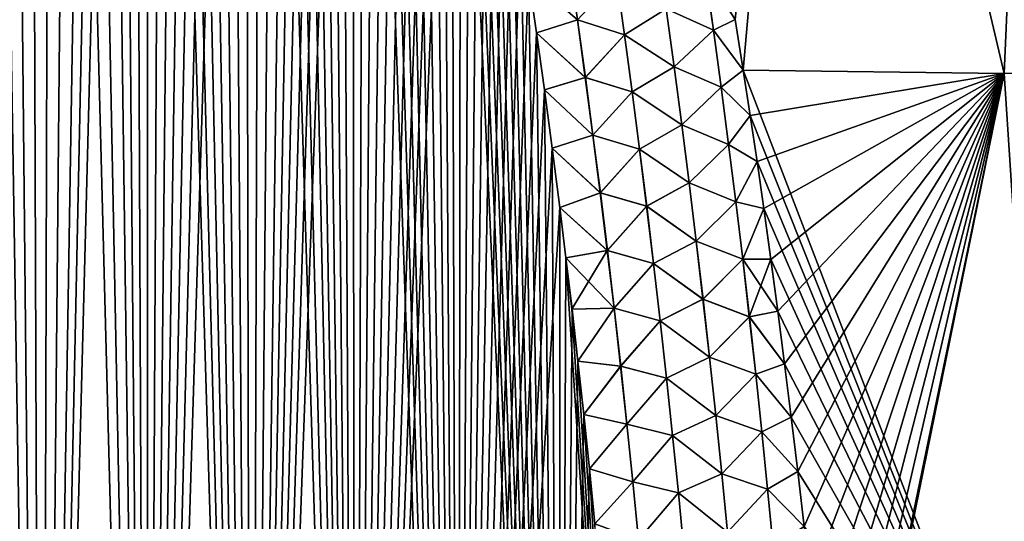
# Model space of a CAD drawing. Header units: metres. Extents: x -109 to 109, y -108 to 40.
# Tile 175 of 216: x 79.91 to 88.27, y -90.54 to -86.28. Entities that reach past the tile are written whole.
import ezdxf

# ---------------------------------------------------------------- set-up
doc = ezdxf.new("R2010")
doc.units = ezdxf.units.M
doc.layers.add('solid_K_24_42_18_000C86_XXX', color=7, linetype='CONTINUOUS')

msp = doc.modelspace()

# ---------------------------------------------------------------- linework, layer by layer
at = {"layer": 'solid_K_24_42_18_000C86_XXX'}
for points in [[(79.198418, -102.640305, 20.430058), (80.093979, -102.490112, 20.583942), (79.375351, -70.127441, 19.32243)], [(80.093979, -102.490112, 20.583942), (79.575729, -70.415283, 19.366087), (79.375351, -70.127441, 19.32243)], [(80.093979, -102.490112, 20.583942), (79.777039, -70.726166, 19.413057), (79.575729, -70.415283, 19.366087)], [(79.198181, -102.640335, -20.430023), (79.77726, -70.726509, -19.413111), (79.979355, -71.061111, -19.463436)], [(80.093979, -102.490112, 20.583942), (79.979141, -71.060745, 19.463381), (79.777039, -70.726166, 19.413057)], [(80.093788, -102.49015, -20.583906), (79.198181, -102.640335, -20.430023), (79.979355, -71.061111, -19.463436)], [(80.093979, -102.490112, 20.583942), (80.181976, -71.419518, 19.517107), (79.979141, -71.060745, 19.463381)], [(80.093788, -102.49015, -20.583906), (79.979355, -71.061111, -19.463436), (80.182182, -71.419891, -19.517162)], [(80.093788, -102.49015, -20.583906), (80.182182, -71.419891, -19.517162), (80.385605, -71.804054, -19.574345)], [(80.093979, -102.490112, 20.583942), (80.986244, -102.295151, 20.782845), (80.181976, -71.419518, 19.517107)], [(80.986244, -102.295151, 20.782845), (80.385406, -71.803673, 19.574287), (80.181976, -71.419518, 19.517107)], [(80.093788, -102.49015, -20.583906), (80.385605, -71.804054, -19.574345), (80.589584, -72.213799, -19.635021)], [(80.986244, -102.295151, 20.782845), (80.589394, -72.213409, 19.634964), (80.385406, -71.803673, 19.574287)], [(80.093788, -102.49015, -20.583906), (80.589584, -72.213799, -19.635021), (80.725792, -72.50222, -19.67745)], [(80.986244, -102.295151, 20.782845), (80.725609, -72.501823, 19.677391), (80.589394, -72.213409, 19.634964)], [(80.093788, -102.49015, -20.583906), (80.725792, -72.50222, -19.67745), (80.862198, -72.802429, -19.72146)], [(80.986244, -102.295151, 20.782845), (80.862015, -72.802025, 19.721401), (80.725609, -72.501823, 19.677391)], [(80.986099, -102.295181, -20.782808), (80.093788, -102.49015, -20.583906), (80.862198, -72.802429, -19.72146)], [(80.986244, -102.295151, 20.782845), (80.998558, -73.114693, 19.767015), (80.862015, -72.802025, 19.721401)], [(80.986099, -102.295181, -20.782808), (80.862198, -72.802429, -19.72146), (80.998734, -73.115105, -19.767075)], [(80.986099, -102.295181, -20.782808), (80.998734, -73.115105, -19.767075), (81.135345, -73.441063, -19.814314)], [(80.986244, -102.295151, 20.782845), (81.873886, -102.054192, 21.027458), (80.998558, -73.114693, 19.767015)], [(81.873886, -102.054192, 21.027458), (81.13517, -73.440651, 19.814253), (80.998558, -73.114693, 19.767015)], [(80.986099, -102.295181, -20.782808), (81.135345, -73.441063, -19.814314), (81.272057, -73.779793, -19.863176)], [(81.873886, -102.054192, 21.027458), (81.271889, -73.779366, 19.863115), (81.13517, -73.440651, 19.814253)], [(80.986099, -102.295181, -20.782808), (81.272057, -73.779793, -19.863176), (81.408813, -74.131813, -19.913675)], [(81.873886, -102.054192, 21.027458), (81.408646, -74.131393, 19.913614), (81.271889, -73.779366, 19.863115)], [(80.986099, -102.295181, -20.782808), (81.408813, -74.131813, -19.913675), (81.545502, -74.498199, -19.965824)], [(81.873886, -102.054192, 21.027458), (81.545349, -74.497772, 19.965763), (81.408646, -74.131393, 19.913614)], [(80.986099, -102.295181, -20.782808), (81.545502, -74.498199, -19.965824), (81.682167, -74.878586, -20.019629)], [(81.873886, -102.054192, 21.027458), (81.682022, -74.878159, 20.019567), (81.545349, -74.497772, 19.965763)], [(81.873886, -102.054192, 21.027458), (81.818619, -75.272789, 20.075029), (81.682022, -74.878159, 20.019567)], [(80.986099, -102.295181, -20.782808), (81.682167, -74.878586, -20.019629), (81.818764, -75.273224, -20.075089)], [(81.873779, -102.054222, -21.027426), (80.986099, -102.295181, -20.782808), (81.818764, -75.273224, -20.075089)], [(81.873886, -102.054192, 21.027458), (81.954994, -75.682899, 20.132149), (81.818619, -75.272789, 20.075029)], [(81.873779, -102.054222, -21.027426), (81.818764, -75.273224, -20.075089), (81.955132, -75.683334, -20.13221)], [(81.873779, -102.054222, -21.027426), (81.955132, -75.683334, -20.13221), (82.09127, -76.109001, -20.190992)], [(81.873886, -102.054192, 21.027458), (82.755394, -101.765976, 21.318579), (81.954994, -75.682899, 20.132149)], [(82.755394, -101.765976, 21.318579), (82.091133, -76.108566, 20.190931), (81.954994, -75.682899, 20.132149)], [(81.873779, -102.054222, -21.027426), (82.09127, -76.109001, -20.190992), (82.227188, -76.549973, -20.251434)], [(82.755394, -101.765976, 21.318579), (82.227058, -76.549538, 20.251377), (82.091133, -76.108566, 20.190931)], [(81.873779, -102.054222, -21.027426), (82.227188, -76.549973, -20.251434), (82.328865, -76.891594, -20.297846)], [(82.755394, -101.765976, 21.318579), (82.328735, -76.891159, 20.297789), (82.227058, -76.549538, 20.251377)], [(81.873779, -102.054222, -21.027426), (82.328865, -76.891594, -20.297846), (82.430214, -77.243141, -20.345171)], [(82.755394, -101.765976, 21.318579), (82.430092, -77.242706, 20.345114), (82.328735, -76.891159, 20.297789)], [(81.873779, -102.054222, -21.027426), (82.430214, -77.243141, -20.345171), (82.531357, -77.603943, -20.393421)], [(82.755394, -101.765976, 21.318579), (82.531235, -77.603516, 20.393366), (82.430092, -77.242706, 20.345114)], [(81.873779, -102.054222, -21.027426), (82.531357, -77.603943, -20.393421), (82.632233, -77.974236, -20.442589)], [(82.755394, -101.765976, 21.318579), (82.632118, -77.973808, 20.442533), (82.531235, -77.603516, 20.393366)], [(81.873779, -102.054222, -21.027426), (82.632233, -77.974236, -20.442589), (82.732727, -78.354713, -20.492651)], [(82.755394, -101.765976, 21.318579), (82.732613, -78.354294, 20.492596), (82.632118, -77.973808, 20.442533)], [(82.755318, -101.766006, -21.318554), (81.873779, -102.054222, -21.027426), (82.732727, -78.354713, -20.492651)], [(82.755394, -101.765976, 21.318579), (82.832603, -78.745651, 20.543526), (82.732613, -78.354294, 20.492596)], [(82.755318, -101.766006, -21.318554), (82.732727, -78.354713, -20.492651), (82.83271, -78.746071, -20.543581)], [(82.755318, -101.766006, -21.318554), (82.83271, -78.746071, -20.543581), (82.932274, -79.147865, -20.595392)], [(82.755394, -101.765976, 21.318579), (83.629417, -101.428314, 21.657198), (82.832603, -78.745651, 20.543526)], [(83.629417, -101.428314, 21.657198), (82.932175, -79.147446, 20.595339), (82.832603, -78.745651, 20.543526)], [(82.755318, -101.766006, -21.318554), (82.932274, -79.147865, -20.595392), (83.031448, -79.559921, -20.648087)], [(83.629417, -101.428314, 21.657198), (83.031349, -79.559509, 20.648033), (82.932175, -79.147446, 20.595339)], [(82.755318, -101.766006, -21.318554), (83.031448, -79.559921, -20.648087), (83.130058, -79.983032, -20.701618)], [(83.629417, -101.428314, 21.657198), (83.129967, -79.98262, 20.701567), (83.031349, -79.559509, 20.648033)], [(85.981064, -86.277725, 21.455284), (86.049194, -86.706299, 21.500647), (86.652649, -79.883408, 19.790947)], [(86.049194, -86.706299, -21.500647), (85.981071, -86.277786, -21.455292), (86.652596, -79.883408, -19.790974)], [(88.265182, -86.734787, -20.377901), (86.049194, -86.706299, -21.500647), (86.652596, -79.883408, -19.790974)], [(86.049194, -86.706299, 21.500647), (88.26519, -86.734787, 20.377899), (86.652649, -79.883408, 19.790947)], [(88.265182, -86.734787, -20.377901), (86.652596, -79.883408, -19.790974), (88.56321, -79.883408, -18.687876)], [(88.26519, -86.734787, 20.377899), (88.563316, -79.883408, 18.687811), (86.652649, -79.883408, 19.790947)], [(90.345505, -86.706276, -19.020168), (88.265182, -86.734787, -20.377901), (88.56321, -79.883408, -18.687876)], [(82.755318, -101.766006, -21.318554), (83.130058, -79.983032, -20.701618), (83.227936, -80.417999, -20.755941)], [(83.629417, -101.428314, 21.657198), (83.227844, -80.417595, 20.755892), (83.129967, -79.98262, 20.701567)], [(82.755318, -101.766006, -21.318554), (83.227936, -80.417999, -20.755941), (83.325089, -80.864876, -20.811052)], [(83.629417, -101.428314, 21.657198), (83.325005, -80.864479, 20.811003), (83.227844, -80.417595, 20.755892)], [(82.755318, -101.766006, -21.318554), (83.325089, -80.864876, -20.811052), (83.421677, -81.322922, -20.866978)], [(83.629417, -101.428314, 21.657198), (83.421593, -81.322525, 20.86693), (83.325005, -80.864479, 20.811003)], [(82.755318, -101.766006, -21.318554), (83.421677, -81.322922, -20.866978), (83.498398, -81.697975, -20.912262)], [(83.629417, -101.428314, 21.657198), (83.498322, -81.697586, 20.912216), (83.421593, -81.322525, 20.86693)], [(82.755318, -101.766006, -21.318554), (83.498398, -81.697975, -20.912262), (83.574509, -82.081207, -20.957989)], [(83.629417, -101.428314, 21.657198), (83.574432, -82.080826, 20.957943), (83.498322, -81.697586, 20.912216)], [(83.629379, -101.428329, -21.657183), (82.755318, -101.766006, -21.318554), (83.574509, -82.081207, -20.957989)], [(83.629417, -101.428314, 21.657198), (83.649811, -82.472717, 21.004072), (83.574432, -82.080826, 20.957943)], [(83.629379, -101.428329, -21.657183), (83.574509, -82.081207, -20.957989), (83.649887, -82.473099, -21.004116)], [(83.629379, -101.428329, -21.657183), (83.649887, -82.473099, -21.004116), (83.724625, -82.87336, -21.050663)], [(83.629417, -101.428314, 21.657198), (84.493866, -101.038994, 22.044186), (83.649811, -82.472717, 21.004072)], [(84.493866, -101.038994, 22.044186), (83.724556, -82.872986, 21.050619), (83.649811, -82.472717, 21.004072)], [(83.629379, -101.428329, -21.657183), (83.724625, -82.87336, -21.050663), (83.798851, -83.281479, -21.09766)], [(84.493866, -101.038994, 22.044186), (83.798782, -83.281113, 21.097618), (83.724556, -82.872986, 21.050619)], [(83.629379, -101.428329, -21.657183), (83.798851, -83.281479, -21.09766), (83.872406, -83.698006, -21.145054)], [(84.493866, -101.038994, 22.044186), (83.872345, -83.697639, 21.145012), (83.798782, -83.281113, 21.097618)], [(83.629379, -101.428329, -21.657183), (83.872406, -83.698006, -21.145054), (83.945145, -84.123489, -21.192781)], [(84.493866, -101.038994, 22.044186), (83.945084, -84.123138, 21.192741), (83.872345, -83.697639, 21.145012)], [(83.629379, -101.428329, -21.657183), (83.945145, -84.123489, -21.192781), (84.016907, -84.558495, -21.240786)], [(84.493866, -101.038994, 22.044186), (84.016853, -84.558144, 21.240747), (83.945084, -84.123138, 21.192741)], [(83.629379, -101.428329, -21.657183), (84.016907, -84.558495, -21.240786), (84.087662, -85.003189, -21.289038)], [(84.493866, -101.038994, 22.044186), (84.087608, -85.002846, 21.289001), (84.016853, -84.558144, 21.240747)], [(83.629379, -101.428329, -21.657183), (84.087662, -85.003189, -21.289038), (84.1577, -85.456604, -21.337633)], [(84.493866, -101.038994, 22.044186), (84.157646, -85.456261, 21.337597), (84.087608, -85.002846, 21.289001)], [(83.629379, -101.428329, -21.657183), (84.1577, -85.456604, -21.337633), (84.226868, -85.919212, -21.386503)], [(84.493866, -101.038994, 22.044186), (84.226822, -85.918884, 21.386469), (84.157646, -85.456261, 21.337597)], [(84.571312, -85.792145, 21.505484), (84.226822, -85.918884, 21.386469), (84.64122, -86.280388, 21.557716)], [(84.571945, -85.792023, -21.505642), (84.641876, -86.280266, -21.55788), (84.226868, -85.919212, -21.386503)], [(84.571312, -85.792145, 21.505484), (84.64122, -86.280388, 21.557716), (84.97226, -85.923508, 21.582354)], [(84.972885, -85.923409, -21.582386), (84.641876, -86.280266, -21.55788), (84.571945, -85.792023, -21.505642)], [(85.39518, -86.1875, 21.60199), (85.795753, -86.366928, 21.540606), (85.727325, -85.881416, 21.484476)], [(85.395729, -86.187424, -21.601913), (85.727654, -85.881371, -21.484364), (85.796104, -86.366882, -21.540485)], [(85.727325, -85.881416, 21.484476), (85.795753, -86.366928, 21.540606), (85.981064, -86.277725, 21.455284)], [(85.796104, -86.366882, -21.540485), (85.727654, -85.881371, -21.484364), (85.981071, -86.277786, -21.455292)], [(83.629379, -101.428329, -21.657183), (84.226868, -85.919212, -21.386503), (84.29496, -86.391663, -21.43556)], [(84.493866, -101.038994, 22.044186), (84.294922, -86.39135, 21.435528), (84.226822, -85.918884, 21.386469)], [(84.64122, -86.280388, 21.557716), (84.226822, -85.918884, 21.386469), (84.294922, -86.39135, 21.435528)], [(84.641876, -86.280266, -21.55788), (84.29496, -86.391663, -21.43556), (84.226868, -85.919212, -21.386503)], [(84.64122, -86.280388, 21.557716), (85.040306, -86.407486, 21.635328), (84.97226, -85.923508, 21.582354)], [(84.972885, -85.923409, -21.582386), (85.040955, -86.407387, -21.635365), (84.641876, -86.280266, -21.55788)], [(85.39518, -86.1875, 21.60199), (84.97226, -85.923508, 21.582354), (85.040306, -86.407486, 21.635328)], [(85.395729, -86.187424, -21.601913), (85.040955, -86.407387, -21.635365), (84.972885, -85.923409, -21.582386)], [(85.39518, -86.1875, 21.60199), (85.040306, -86.407486, 21.635328), (85.462685, -86.679344, 21.656715)], [(85.463264, -86.679268, -21.656639), (85.040955, -86.407387, -21.635365), (85.395729, -86.187424, -21.601913)], [(85.39518, -86.1875, 21.60199), (85.462685, -86.679344, 21.656715), (85.795753, -86.366928, 21.540606)], [(85.463264, -86.679268, -21.656639), (85.395729, -86.187424, -21.601913), (85.796104, -86.366882, -21.540485)], [(84.64122, -86.280388, 21.557716), (84.294922, -86.39135, 21.435528), (84.708572, -86.769127, 21.60903)], [(84.641876, -86.280266, -21.55788), (84.709236, -86.769005, -21.609201), (84.29496, -86.391663, -21.43556)], [(84.64122, -86.280388, 21.557716), (84.708572, -86.769127, 21.60903), (85.040306, -86.407486, 21.635328)], [(85.040955, -86.407387, -21.635365), (84.709236, -86.769005, -21.609201), (84.641876, -86.280266, -21.55788)], [(85.795753, -86.366928, 21.540606), (86.049194, -86.706299, 21.500647), (85.981064, -86.277725, 21.455284)], [(85.796104, -86.366882, -21.540485), (85.981071, -86.277786, -21.455292), (86.049194, -86.706299, -21.500647)], [(83.629379, -101.428329, -21.657183), (84.29496, -86.391663, -21.43556), (84.361778, -86.874619, -21.484715)], [(84.493866, -101.038994, 22.044186), (84.361732, -86.874306, 21.484682), (84.294922, -86.39135, 21.435528)], [(84.708572, -86.769127, 21.60903), (84.294922, -86.39135, 21.435528), (84.361732, -86.874306, 21.484682)], [(84.709236, -86.769005, -21.609201), (84.361778, -86.874619, -21.484715), (84.29496, -86.391663, -21.43556)], [(84.708572, -86.769127, 21.60903), (85.105865, -86.891907, 21.687342), (85.040306, -86.407486, 21.635328)], [(85.040955, -86.407387, -21.635365), (85.106522, -86.891815, -21.687384), (84.709236, -86.769005, -21.609201)], [(85.462685, -86.679344, 21.656715), (85.040306, -86.407486, 21.635328), (85.105865, -86.891907, 21.687342)], [(85.463264, -86.679268, -21.656639), (85.106522, -86.891815, -21.687384), (85.040955, -86.407387, -21.635365)], [(85.462685, -86.679344, 21.656715), (85.861649, -86.852829, 21.595665), (85.795753, -86.366928, 21.540606)], [(85.463264, -86.679268, -21.656639), (85.796104, -86.366882, -21.540485), (85.86203, -86.852776, -21.595539)], [(85.795753, -86.366928, 21.540606), (85.861649, -86.852829, 21.595665), (86.049194, -86.706299, 21.500647)], [(85.86203, -86.852776, -21.595539), (85.796104, -86.366882, -21.540485), (86.049194, -86.706299, -21.500647)], [(85.462685, -86.679344, 21.656715), (85.105865, -86.891907, 21.687342), (85.527649, -87.1716, 21.710392)], [(85.528244, -87.171524, -21.710316), (85.106522, -86.891815, -21.687384), (85.463264, -86.679268, -21.656639)], [(85.462685, -86.679344, 21.656715), (85.527649, -87.1716, 21.710392), (85.861649, -86.852829, 21.595665)], [(85.528244, -87.171524, -21.710316), (85.463264, -86.679268, -21.656639), (85.86203, -86.852776, -21.595539)], [(85.861649, -86.852829, 21.595665), (86.108589, -87.091927, 21.54081), (86.049194, -86.706299, 21.500647)], [(85.86203, -86.852776, -21.595539), (86.049194, -86.706299, -21.500647), (86.108597, -87.091972, -21.540815)], [(86.108597, -87.091972, -21.540815), (86.049194, -86.706299, -21.500647), (88.265182, -86.734787, -20.377901)], [(88.716858, -93.64727, 21.16013), (88.26519, -86.734787, 20.377899), (86.049194, -86.706299, 21.500647)], [(86.108589, -87.091927, 21.54081), (88.716858, -93.64727, 21.16013), (86.049194, -86.706299, 21.500647)], [(86.167061, -87.483711, -21.581001), (86.108597, -87.091972, -21.540815), (88.265182, -86.734787, -20.377901)], [(86.224533, -87.881805, -21.621222), (86.167061, -87.483711, -21.581001), (88.265182, -86.734787, -20.377901)], [(86.284546, -88.312897, -21.664091), (86.224533, -87.881805, -21.621222), (88.265182, -86.734787, -20.377901)], [(86.343285, -88.751892, -21.707026), (86.284546, -88.312897, -21.664091), (88.265182, -86.734787, -20.377901)], [(86.400726, -89.198593, -21.749918), (86.343285, -88.751892, -21.707026), (88.265182, -86.734787, -20.377901)], [(86.456947, -89.652115, -21.792524), (86.400726, -89.198593, -21.749918), (88.265182, -86.734787, -20.377901)], [(86.511841, -90.112846, -21.834866), (86.456947, -89.652115, -21.792524), (88.265182, -86.734787, -20.377901)], [(86.565315, -90.58123, -21.876972), (86.511841, -90.112846, -21.834866), (88.265182, -86.734787, -20.377901)], [(86.617256, -91.057724, -21.918863), (86.565315, -90.58123, -21.876972), (88.265182, -86.734787, -20.377901)], [(86.667557, -91.54277, -21.960552), (86.617256, -91.057724, -21.918863), (88.265182, -86.734787, -20.377901)], [(86.71611, -92.036812, -22.002045), (86.667557, -91.54277, -21.960552), (88.265182, -86.734787, -20.377901)], [(86.762848, -92.539978, -22.043276), (86.71611, -92.036812, -22.002045), (88.265182, -86.734787, -20.377901)], [(86.807953, -93.050941, -22.083887), (86.762848, -92.539978, -22.043276), (88.265182, -86.734787, -20.377901)], [(86.851303, -93.569984, -22.123865), (86.807953, -93.050941, -22.083887), (88.265182, -86.734787, -20.377901)], [(86.857224, -93.643356, -22.129416), (86.851303, -93.569984, -22.123865), (88.265182, -86.734787, -20.377901)], [(88.716835, -93.64727, -21.160145), (86.857224, -93.643356, -22.129416), (88.265182, -86.734787, -20.377901)], [(88.716835, -93.64727, -21.160145), (88.265182, -86.734787, -20.377901), (90.345505, -86.706276, -19.020168)], [(84.708572, -86.769127, 21.60903), (84.361732, -86.874306, 21.484682), (84.773399, -87.258339, 21.659414)], [(84.709236, -86.769005, -21.609201), (84.774078, -87.258217, -21.659594), (84.361778, -86.874619, -21.484715)], [(84.708572, -86.769127, 21.60903), (84.773399, -87.258339, 21.659414), (85.105865, -86.891907, 21.687342)], [(85.106522, -86.891815, -21.687384), (84.774078, -87.258217, -21.659594), (84.709236, -86.769005, -21.609201)], [(83.629379, -101.428329, -21.657183), (84.361778, -86.874619, -21.484715), (84.427132, -87.368622, -21.533882)], [(84.493866, -101.038994, 22.044186), (84.427094, -87.368324, 21.533852), (84.361732, -86.874306, 21.484682)], [(84.773399, -87.258339, 21.659414), (84.361732, -86.874306, 21.484682), (84.427094, -87.368324, 21.533852)], [(84.774078, -87.258217, -21.659594), (84.427132, -87.368622, -21.533882), (84.361778, -86.874619, -21.484715)], [(84.773399, -87.258339, 21.659414), (85.168968, -87.376755, 21.738388), (85.105865, -86.891907, 21.687342)], [(85.106522, -86.891815, -21.687384), (85.169647, -87.376656, -21.738432), (84.774078, -87.258217, -21.659594)], [(85.527649, -87.1716, 21.710392), (85.105865, -86.891907, 21.687342), (85.168968, -87.376755, 21.738388)], [(85.528244, -87.171524, -21.710316), (85.169647, -87.376656, -21.738432), (85.106522, -86.891815, -21.687384)], [(85.527649, -87.1716, 21.710392), (85.925072, -87.339096, 21.649649), (85.861649, -86.852829, 21.595665)], [(85.528244, -87.171524, -21.710316), (85.86203, -86.852776, -21.595539), (85.925476, -87.339043, -21.649517)], [(85.861649, -86.852829, 21.595665), (85.925072, -87.339096, 21.649649), (86.108589, -87.091927, 21.54081)], [(85.925476, -87.339043, -21.649517), (85.86203, -86.852776, -21.595539), (86.108597, -87.091972, -21.540815)], [(85.925072, -87.339096, 21.649649), (86.167046, -87.483604, 21.580992), (86.108589, -87.091927, 21.54081)], [(85.925476, -87.339043, -21.649517), (86.108597, -87.091972, -21.540815), (86.167061, -87.483711, -21.581001)], [(86.108589, -87.091927, 21.54081), (86.167046, -87.483604, 21.580992), (88.716858, -93.64727, 21.16013)], [(85.527649, -87.1716, 21.710392), (85.168968, -87.376755, 21.738388), (85.590111, -87.664261, 21.763008)], [(85.590721, -87.664177, -21.762932), (85.169647, -87.376656, -21.738432), (85.528244, -87.171524, -21.710316)], [(85.527649, -87.1716, 21.710392), (85.590111, -87.664261, 21.763008), (85.925072, -87.339096, 21.649649)], [(85.590721, -87.664177, -21.762932), (85.528244, -87.171524, -21.710316), (85.925476, -87.339043, -21.649517)], [(84.773399, -87.258339, 21.659414), (84.427094, -87.368324, 21.533852), (84.835747, -87.748001, 21.708858)], [(84.774078, -87.258217, -21.659594), (84.836449, -87.747887, -21.709045), (84.427132, -87.368622, -21.533882)], [(84.773399, -87.258339, 21.659414), (84.835747, -87.748001, 21.708858), (85.168968, -87.376755, 21.738388)], [(85.169647, -87.376656, -21.738432), (84.836449, -87.747887, -21.709045), (84.774078, -87.258217, -21.659594)], [(83.629379, -101.428329, -21.657183), (84.427132, -87.368622, -21.533882), (84.491425, -87.872604, -21.583197)], [(84.493866, -101.038994, 22.044186), (84.491394, -87.872314, 21.583168), (84.427094, -87.368324, 21.533852)], [(84.835747, -87.748001, 21.708858), (84.427094, -87.368324, 21.533852), (84.491394, -87.872314, 21.583168)], [(84.836449, -87.747887, -21.709045), (84.491425, -87.872604, -21.583197), (84.427132, -87.368622, -21.533882)], [(84.835747, -87.748001, 21.708858), (85.229668, -87.862007, 21.788454), (85.168968, -87.376755, 21.738388)], [(85.169647, -87.376656, -21.738432), (85.230362, -87.861916, -21.788504), (84.836449, -87.747887, -21.709045)], [(85.590111, -87.664261, 21.763008), (85.168968, -87.376755, 21.738388), (85.229668, -87.862007, 21.788454)], [(85.590721, -87.664177, -21.762932), (85.230362, -87.861916, -21.788504), (85.169647, -87.376656, -21.738432)], [(85.590111, -87.664261, 21.763008), (85.986061, -87.825722, 21.702547), (85.925072, -87.339096, 21.649649)], [(85.590721, -87.664177, -21.762932), (85.925476, -87.339043, -21.649517), (85.986488, -87.825668, -21.702408)], [(85.925072, -87.339096, 21.649649), (85.986061, -87.825722, 21.702547), (86.167046, -87.483604, 21.580992)], [(85.986488, -87.825668, -21.702408), (85.925476, -87.339043, -21.649517), (86.167061, -87.483711, -21.581001)], [(85.986061, -87.825722, 21.702547), (86.22451, -87.881653, 21.621206), (86.167046, -87.483604, 21.580992)], [(85.986488, -87.825668, -21.702408), (86.167061, -87.483711, -21.581001), (86.224533, -87.881805, -21.621222)], [(86.167046, -87.483604, 21.580992), (86.22451, -87.881653, 21.621206), (88.716858, -93.64727, 21.16013)], [(85.590111, -87.664261, 21.763008), (85.229668, -87.862007, 21.788454), (85.650116, -88.157295, 21.814558)], [(85.650757, -88.157219, -21.814482), (85.230362, -87.861916, -21.788504), (85.590721, -87.664177, -21.762932)], [(85.590111, -87.664261, 21.763008), (85.650116, -88.157295, 21.814558), (85.986061, -87.825722, 21.702547)], [(85.650757, -88.157219, -21.814482), (85.590721, -87.664177, -21.762932), (85.986488, -87.825668, -21.702408)], [(84.835747, -87.748001, 21.708858), (84.491394, -87.872314, 21.583168), (84.895668, -88.238098, 21.757351)], [(84.836449, -87.747887, -21.709045), (84.896385, -88.237984, -21.757545), (84.491425, -87.872604, -21.583197)], [(84.835747, -87.748001, 21.708858), (84.895668, -88.238098, 21.757351), (85.229668, -87.862007, 21.788454)], [(85.230362, -87.861916, -21.788504), (84.896385, -88.237984, -21.757545), (84.836449, -87.747887, -21.709045)], [(85.650116, -88.157295, 21.814558), (86.044662, -88.312683, 21.754353), (85.986061, -87.825722, 21.702547)], [(85.650757, -88.157219, -21.814482), (85.986488, -87.825668, -21.702408), (86.04512, -88.312637, -21.754208)], [(85.986061, -87.825722, 21.702547), (86.044662, -88.312683, 21.754353), (86.22451, -87.881653, 21.621206)], [(86.04512, -88.312637, -21.754208), (85.986488, -87.825668, -21.702408), (86.224533, -87.881805, -21.621222)], [(84.493851, -101.039001, -22.04418), (83.629379, -101.428329, -21.657183), (84.491425, -87.872604, -21.583197)], [(84.493866, -101.038994, 22.044186), (84.544136, -88.299973, 21.624359), (84.491394, -87.872314, 21.583168)], [(84.895668, -88.238098, 21.757351), (84.491394, -87.872314, 21.583168), (84.544136, -88.299973, 21.624359)], [(84.493851, -101.039001, -22.04418), (84.491425, -87.872604, -21.583197), (84.544167, -88.300262, -21.624386)], [(84.896385, -88.237984, -21.757545), (84.544167, -88.300262, -21.624386), (84.491425, -87.872604, -21.583197)], [(84.895668, -88.238098, 21.757351), (85.288002, -88.347649, 21.837532), (85.229668, -87.862007, 21.788454)], [(85.230362, -87.861916, -21.788504), (85.288719, -88.347557, -21.837585), (84.896385, -88.237984, -21.757545)], [(85.650116, -88.157295, 21.814558), (85.229668, -87.862007, 21.788454), (85.288002, -88.347649, 21.837532)], [(85.650757, -88.157219, -21.814482), (85.288719, -88.347557, -21.837585), (85.230362, -87.861916, -21.788504)], [(86.044662, -88.312683, 21.754353), (86.284523, -88.312744, 21.664076), (86.22451, -87.881653, 21.621206)], [(86.04512, -88.312637, -21.754208), (86.224533, -87.881805, -21.621222), (86.284546, -88.312897, -21.664091)], [(86.22451, -87.881653, 21.621206), (86.284523, -88.312744, 21.664076), (88.716858, -93.64727, 21.16013)], [(85.650116, -88.157295, 21.814558), (85.288002, -88.347649, 21.837532), (85.707718, -88.650696, 21.865028)], [(85.708374, -88.650612, -21.864952), (85.288719, -88.347557, -21.837585), (85.650757, -88.157219, -21.814482)], [(85.650116, -88.157295, 21.814558), (85.707718, -88.650696, 21.865028), (86.044662, -88.312683, 21.754353)], [(85.708374, -88.650612, -21.864952), (85.650757, -88.157219, -21.814482), (86.04512, -88.312637, -21.754208)], [(84.895668, -88.238098, 21.757351), (84.544136, -88.299973, 21.624359), (84.59594, -88.735085, 21.665554)], [(84.896385, -88.237984, -21.757545), (84.953934, -88.728493, -21.80508), (84.544167, -88.300262, -21.624386)], [(84.895668, -88.238098, 21.757351), (84.59594, -88.735085, 21.665554), (84.953201, -88.728607, 21.80488)], [(84.895668, -88.238098, 21.757351), (84.953201, -88.728607, 21.80488), (85.288002, -88.347649, 21.837532)], [(85.288719, -88.347557, -21.837585), (84.953934, -88.728493, -21.80508), (84.896385, -88.237984, -21.757545)], [(84.493851, -101.039001, -22.04418), (84.544167, -88.300262, -21.624386), (84.59597, -88.735367, -21.665579)], [(84.493866, -101.038994, 22.044186), (85.346046, -100.596848, 22.480244), (84.544136, -88.299973, 21.624359)], [(85.346046, -100.596848, 22.480244), (84.59594, -88.735085, 21.665554), (84.544136, -88.299973, 21.624359)], [(84.953934, -88.728493, -21.80508), (84.59597, -88.735367, -21.665579), (84.544167, -88.300262, -21.624386)], [(85.707718, -88.650696, 21.865028), (86.100929, -88.79998, 21.805058), (86.044662, -88.312683, 21.754353)], [(85.708374, -88.650612, -21.864952), (86.04512, -88.312637, -21.754208), (86.10141, -88.799927, -21.804905)], [(86.044662, -88.312683, 21.754353), (86.100929, -88.79998, 21.805058), (86.284523, -88.312744, 21.664076)], [(86.04512, -88.312637, -21.754208), (86.284546, -88.312897, -21.664091), (86.343285, -88.751892, -21.707026)], [(86.10141, -88.799927, -21.804905), (86.04512, -88.312637, -21.754208), (86.343285, -88.751892, -21.707026)], [(86.100929, -88.79998, 21.805058), (86.343262, -88.751747, 21.707012), (86.284523, -88.312744, 21.664076)], [(86.284523, -88.312744, 21.664076), (86.343262, -88.751747, 21.707012), (88.716858, -93.64727, 21.16013)], [(84.953201, -88.728607, 21.80488), (85.344025, -88.833664, 21.885611), (85.288002, -88.347649, 21.837532)], [(85.288719, -88.347557, -21.837585), (85.344749, -88.833572, -21.885668), (84.953934, -88.728493, -21.80508)], [(85.707718, -88.650696, 21.865028), (85.288002, -88.347649, 21.837532), (85.344025, -88.833664, 21.885611)], [(85.708374, -88.650612, -21.864952), (85.344749, -88.833572, -21.885668), (85.288719, -88.347557, -21.837585)], [(85.707718, -88.650696, 21.865028), (85.344025, -88.833664, 21.885611), (85.762962, -89.14444, 21.91441)], [(85.763641, -89.144363, -21.914335), (85.344749, -88.833572, -21.885668), (85.708374, -88.650612, -21.864952)], [(85.707718, -88.650696, 21.865028), (85.762962, -89.14444, 21.91441), (86.100929, -88.79998, 21.805058)], [(85.763641, -89.144363, -21.914335), (85.708374, -88.650612, -21.864952), (86.10141, -88.799927, -21.804905)], [(84.493851, -101.039001, -22.04418), (84.59597, -88.735367, -21.665579), (84.646675, -89.17836, -21.706701)], [(84.953201, -88.728607, 21.80488), (84.59594, -88.735085, 21.665554), (84.646645, -89.178093, 21.706676)], [(85.346046, -100.596848, 22.480244), (84.646645, -89.178093, 21.706676), (84.59594, -88.735085, 21.665554)], [(84.953934, -88.728493, -21.80508), (84.646675, -89.17836, -21.706701), (84.59597, -88.735367, -21.665579)], [(84.953201, -88.728607, 21.80488), (84.646645, -89.178093, 21.706676), (85.008392, -89.219513, 21.851433)], [(84.953934, -88.728493, -21.80508), (85.00914, -89.219398, -21.851643), (84.646675, -89.17836, -21.706701)], [(84.953201, -88.728607, 21.80488), (85.008392, -89.219513, 21.851433), (85.344025, -88.833664, 21.885611)], [(85.344749, -88.833572, -21.885668), (85.00914, -89.219398, -21.851643), (84.953934, -88.728493, -21.80508)], [(85.008392, -89.219513, 21.851433), (85.397766, -89.320038, 21.93268), (85.344025, -88.833664, 21.885611)], [(85.344749, -88.833572, -21.885668), (85.398514, -89.319946, -21.932741), (85.00914, -89.219398, -21.851643)], [(85.762962, -89.14444, 21.91441), (85.344025, -88.833664, 21.885611), (85.397766, -89.320038, 21.93268)], [(85.763641, -89.144363, -21.914335), (85.398514, -89.319946, -21.932741), (85.344749, -88.833572, -21.885668)], [(85.762962, -89.14444, 21.91441), (86.154907, -89.28759, 21.85465), (86.100929, -88.79998, 21.805058)], [(85.763641, -89.144363, -21.914335), (86.10141, -88.799927, -21.804905), (86.155411, -89.287537, -21.854492)], [(86.100929, -88.79998, 21.805058), (86.400711, -89.198456, 21.749905), (86.343262, -88.751747, 21.707012)], [(86.100929, -88.79998, 21.805058), (86.154907, -89.28759, 21.85465), (86.400711, -89.198456, 21.749905)], [(86.10141, -88.799927, -21.804905), (86.343285, -88.751892, -21.707026), (86.400726, -89.198593, -21.749918)], [(86.155411, -89.287537, -21.854492), (86.10141, -88.799927, -21.804905), (86.400726, -89.198593, -21.749918)], [(86.343262, -88.751747, 21.707012), (86.400711, -89.198456, 21.749905), (88.716858, -93.64727, 21.16013)], [(85.762962, -89.14444, 21.91441), (85.397766, -89.320038, 21.93268), (85.815895, -89.638519, 21.962696)], [(85.816589, -89.638443, -21.962622), (85.398514, -89.319946, -21.932741), (85.763641, -89.144363, -21.914335)], [(85.762962, -89.14444, 21.91441), (85.815895, -89.638519, 21.962696), (86.154907, -89.28759, 21.85465)], [(85.816589, -89.638443, -21.962622), (85.763641, -89.144363, -21.914335), (86.155411, -89.287537, -21.854492)], [(84.493851, -101.039001, -22.04418), (84.646675, -89.17836, -21.706701), (84.696129, -89.629707, -21.747671)], [(85.346046, -100.596848, 22.480244), (84.696098, -89.629448, 21.747648), (84.646645, -89.178093, 21.706676)], [(85.008392, -89.219513, 21.851433), (84.646645, -89.178093, 21.706676), (84.696098, -89.629448, 21.747648)], [(85.00914, -89.219398, -21.851643), (84.696129, -89.629707, -21.747671), (84.646675, -89.17836, -21.706701)], [(85.008392, -89.219513, 21.851433), (84.696098, -89.629448, 21.747648), (85.061287, -89.710793, 21.897003)], [(85.00914, -89.219398, -21.851643), (85.062042, -89.710678, -21.897217), (84.696129, -89.629707, -21.747671)], [(85.008392, -89.219513, 21.851433), (85.061287, -89.710793, 21.897003), (85.397766, -89.320038, 21.93268)], [(85.398514, -89.319946, -21.932741), (85.062042, -89.710678, -21.897217), (85.00914, -89.219398, -21.851643)], [(86.154907, -89.28759, 21.85465), (86.456932, -89.651978, 21.792511), (86.400711, -89.198456, 21.749905)], [(86.155411, -89.287537, -21.854492), (86.400726, -89.198593, -21.749918), (86.456947, -89.652115, -21.792524)], [(86.400711, -89.198456, 21.749905), (86.456932, -89.651978, 21.792511), (88.716858, -93.64727, 21.16013)], [(85.061287, -89.710793, 21.897003), (85.449272, -89.806747, 21.978731), (85.397766, -89.320038, 21.93268)], [(85.398514, -89.319946, -21.932741), (85.450035, -89.806656, -21.978796), (85.062042, -89.710678, -21.897217)], [(85.815895, -89.638519, 21.962696), (85.397766, -89.320038, 21.93268), (85.449272, -89.806747, 21.978731)], [(85.816589, -89.638443, -21.962622), (85.450035, -89.806656, -21.978796), (85.398514, -89.319946, -21.932741)], [(85.815895, -89.638519, 21.962696), (86.206619, -89.775497, 21.903126), (86.154907, -89.28759, 21.85465)], [(85.816589, -89.638443, -21.962622), (86.155411, -89.287537, -21.854492), (86.207153, -89.775444, -21.902964)], [(86.154907, -89.28759, 21.85465), (86.206619, -89.775497, 21.903126), (86.456932, -89.651978, 21.792511)], [(86.207153, -89.775444, -21.902964), (86.155411, -89.287537, -21.854492), (86.456947, -89.652115, -21.792524)], [(84.493851, -101.039001, -22.04418), (84.696129, -89.629707, -21.747671), (84.744171, -90.089813, -21.788414)], [(85.346046, -100.596848, 22.480244), (84.744141, -90.089561, 21.788391), (84.696098, -89.629448, 21.747648)], [(85.061287, -89.710793, 21.897003), (84.696098, -89.629448, 21.747648), (84.744141, -90.089561, 21.788391)], [(85.062042, -89.710678, -21.897217), (84.744171, -90.089813, -21.788414), (84.696129, -89.629707, -21.747671)], [(85.815895, -89.638519, 21.962696), (85.449272, -89.806747, 21.978731), (85.866539, -90.132919, 22.00988)], [(85.867256, -90.132843, -22.009804), (85.450035, -89.806656, -21.978796), (85.816589, -89.638443, -21.962622)], [(85.815895, -89.638519, 21.962696), (85.866539, -90.132919, 22.00988), (86.206619, -89.775497, 21.903126)], [(85.867256, -90.132843, -22.009804), (85.816589, -89.638443, -21.962622), (86.207153, -89.775444, -21.902964)], [(86.206619, -89.775497, 21.903126), (86.511826, -90.112709, 21.834854), (86.456932, -89.651978, 21.792511)], [(86.207153, -89.775444, -21.902964), (86.456947, -89.652115, -21.792524), (86.511841, -90.112846, -21.834866)], [(86.456932, -89.651978, 21.792511), (86.511826, -90.112709, 21.834854), (88.716858, -93.64727, 21.16013)], [(85.061287, -89.710793, 21.897003), (84.744141, -90.089561, 21.788391), (85.111908, -90.202423, 21.941576)], [(85.062042, -89.710678, -21.897217), (85.112679, -90.202316, -21.941799), (84.744171, -90.089813, -21.788414)], [(85.061287, -89.710793, 21.897003), (85.111908, -90.202423, 21.941576), (85.449272, -89.806747, 21.978731)], [(85.450035, -89.806656, -21.978796), (85.112679, -90.202316, -21.941799), (85.062042, -89.710678, -21.897217)], [(85.111908, -90.202423, 21.941576), (85.498573, -90.293777, 22.023758), (85.449272, -89.806747, 21.978731)], [(85.450035, -89.806656, -21.978796), (85.499352, -90.293686, -22.023827), (85.112679, -90.202316, -21.941799)], [(85.866539, -90.132919, 22.00988), (85.449272, -89.806747, 21.978731), (85.498573, -90.293777, 22.023758)], [(85.867256, -90.132843, -22.009804), (85.499352, -90.293686, -22.023827), (85.450035, -89.806656, -21.978796)], [(85.866539, -90.132919, 22.00988), (86.256111, -90.263702, 21.950478), (86.206619, -89.775497, 21.903126)], [(85.867256, -90.132843, -22.009804), (86.207153, -89.775444, -21.902964), (86.256668, -90.263649, -21.95031)], [(86.206619, -89.775497, 21.903126), (86.256111, -90.263702, 21.950478), (86.511826, -90.112709, 21.834854)], [(86.256668, -90.263649, -21.95031), (86.207153, -89.775444, -21.902964), (86.511841, -90.112846, -21.834866)], [(84.493851, -101.039001, -22.04418), (84.744171, -90.089813, -21.788414), (84.791145, -90.557846, -21.829065)], [(85.346046, -100.596848, 22.480244), (84.791122, -90.55761, 21.829044), (84.744141, -90.089561, 21.788391)], [(85.111908, -90.202423, 21.941576), (84.744141, -90.089561, 21.788391), (84.791122, -90.55761, 21.829044)], [(85.112679, -90.202316, -21.941799), (84.791145, -90.557846, -21.829065), (84.744171, -90.089813, -21.788414)], [(85.866539, -90.132919, 22.00988), (85.498573, -90.293777, 22.023758), (85.914932, -90.627625, 22.05595)], [(85.915665, -90.627548, -22.055876), (85.499352, -90.293686, -22.023827), (85.867256, -90.132843, -22.009804)], [(85.866539, -90.132919, 22.00988), (85.914932, -90.627625, 22.05595), (86.256111, -90.263702, 21.950478)], [(85.915665, -90.627548, -22.055876), (85.867256, -90.132843, -22.009804), (86.256668, -90.263649, -21.95031)], [(86.256111, -90.263702, 21.950478), (86.5653, -90.581108, 21.876961), (86.511826, -90.112709, 21.834854)], [(86.256668, -90.263649, -21.95031), (86.511841, -90.112846, -21.834866), (86.565315, -90.58123, -21.876972)], [(86.511826, -90.112709, 21.834854), (86.5653, -90.581108, 21.876961), (88.716858, -93.64727, 21.16013)], [(85.111908, -90.202423, 21.941576), (84.791122, -90.55761, 21.829044), (85.160294, -90.694397, 21.985147)], [(85.112679, -90.202316, -21.941799), (85.161079, -90.69429, -21.985378), (84.791145, -90.557846, -21.829065)], [(85.111908, -90.202423, 21.941576), (85.160294, -90.694397, 21.985147), (85.498573, -90.293777, 22.023758)], [(85.499352, -90.293686, -22.023827), (85.161079, -90.69429, -21.985378), (85.112679, -90.202316, -21.941799)], [(85.160294, -90.694397, 21.985147), (85.545692, -90.781128, 22.067749), (85.498573, -90.293777, 22.023758)], [(85.499352, -90.293686, -22.023827), (85.546486, -90.781036, -22.067823), (85.161079, -90.69429, -21.985378)], [(85.914932, -90.627625, 22.05595), (85.498573, -90.293777, 22.023758), (85.545692, -90.781128, 22.067749)], [(85.915665, -90.627548, -22.055876), (85.546486, -90.781036, -22.067823), (85.499352, -90.293686, -22.023827)], [(85.914932, -90.627625, 22.05595), (86.303413, -90.752182, 21.996698), (86.256111, -90.263702, 21.950478)], [(85.915665, -90.627548, -22.055876), (86.256668, -90.263649, -21.95031), (86.303993, -90.752129, -21.996523)], [(86.256111, -90.263702, 21.950478), (86.303413, -90.752182, 21.996698), (86.5653, -90.581108, 21.876961)], [(86.303993, -90.752129, -21.996523), (86.256668, -90.263649, -21.95031), (86.565315, -90.58123, -21.876972)]]:
    msp.add_3dface(points, dxfattribs=at)

doc.saveas('drawing.dxf')
